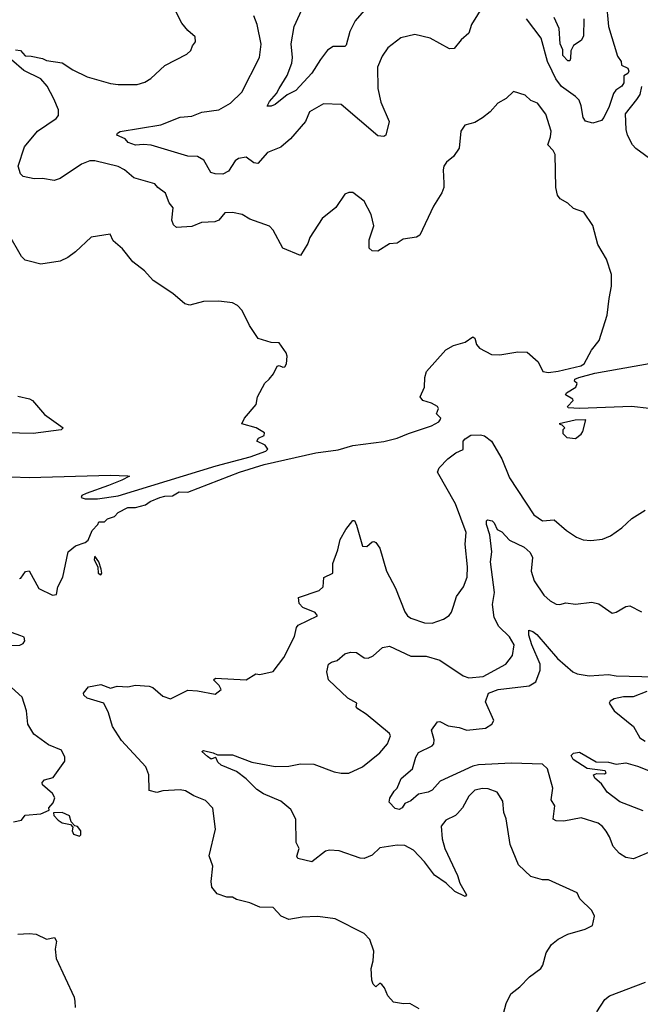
# Model space of a CAD drawing. Extents: x 1443846 to 1577407, y 839182 to 927291.
# Tile 56 of 256: x 1476716 to 1479920, y 863041 to 868120. Entities that reach past the tile are written whole.
import ezdxf

# ---------------------------------------------------------------- set-up
doc = ezdxf.new("R2010")
doc.units = 0

msp = doc.modelspace()

# ---------------------------------------------------------------- linework, layer by layer
at = {"layer": '0CON20XD'}
for points in [[(1476695, 867963.8), (1476720.5, 867960.5), (1476745, 867933.3), (1476775, 867932), (1476835, 867919.2), (1476855, 867909.2), (1476935, 867897.5), (1476991.3, 867861.3), (1477065, 867825.5), (1477185, 867791.4), (1477225, 867785.7), (1477323.6, 867786.4), (1477361.7, 867798.3), (1477393.9, 867816.1), (1477465, 867883.8), (1477578.3, 867941.7), (1477599.3, 867960.7), (1477607.5, 867985), (1477623.8, 868005), (1477621.7, 868031.7), (1477585, 868063.8), (1477552.8, 868102.8), (1477490.8, 868225)], [(1479110, 868195), (1479048.6, 868095), (1479035, 868050), (1478994.3, 868015.7), (1478958.3, 867971.7), (1478935, 867970), (1478834.4, 868024.4), (1478755, 868042.9), (1478682.8, 868027.2), (1478616.2, 867975), (1478587.6, 867932.4), (1478563.5, 867875), (1478565.5, 867765), (1478579.6, 867695), (1478623.1, 867595), (1478605.8, 867525), (1478595, 867516.7), (1478565, 867520.8), (1478375, 867683.1), (1478285, 867686.7), (1478212.5, 867645), (1478191.4, 867595), (1478114.6, 867505.4), (1478065, 867462), (1477995.9, 867434.1), (1477945, 867378.8), (1477925, 867382), (1477885, 867410.6), (1477845, 867403.6), (1477827.8, 867392.2), (1477795, 867339.4), (1477765, 867323.9), (1477725, 867324.7), (1477702.6, 867332.6), (1477666.4, 867395), (1477635, 867414.5), (1477585, 867416.2), (1477395, 867473.1), (1477355, 867476.7), (1477315, 867472.5), (1477276.4, 867486.4), (1477260, 867505), (1477217.5, 867525), (1477221.2, 867535), (1477235, 867543.8), (1477445, 867577.2), (1477545, 867617.1), (1477605, 867623.2), (1477657.3, 867642.7), (1477743.8, 867655), (1477805, 867689.5), (1477863.7, 867746.3), (1477954.4, 867925), (1477963.2, 867993.2), (1477941.5, 868095), (1477925, 868140)], [(1478495, 868168.2), (1478447.1, 868115), (1478420.1, 868059.9), (1478401.9, 867988.1), (1478395, 867982.5), (1478335, 867981.5), (1478305, 867962.1), (1478268.2, 867915), (1478225, 867843.5), (1478141.8, 867755), (1478097.2, 867732.8), (1478035, 867682.5), (1478015, 867673.6), (1477994.2, 867674.2), (1478005, 867698), (1478041.1, 867738.9), (1478055.4, 867764.6), (1478097.7, 867832.3), (1478120.7, 867895), (1478124.2, 867925), (1478118, 867995), (1478133.5, 868085), (1478181, 868189)], [(1479743.3, 868215), (1479755.4, 868085), (1479802.2, 867932.2), (1479820, 867905), (1479822.5, 867885), (1479855, 867870), (1479860, 867855), (1479855, 867842.5), (1479835, 867830), (1479833.8, 867795), (1479825, 867776.7), (1479793.1, 867756.9), (1479780.3, 867739.7), (1479758.6, 867671.4), (1479731.8, 867615), (1479719.3, 867600.7), (1479675, 867585.6), (1479635.8, 867595.8), (1479624.1, 867615), (1479614.7, 867675), (1479603.3, 867705), (1479585, 867724.6), (1479512.8, 867775), (1479483.5, 867815), (1479464.4, 867854.4), (1479440.9, 867905), (1479408.2, 868025), (1479331.4, 868125)], [(1479628.2, 868125), (1479625.7, 868035), (1479615, 868012.1), (1479575, 867986.9), (1479560.9, 867959.1), (1479559.5, 867920.5), (1479555, 867908), (1479545, 867908.5), (1479520.3, 867935), (1479519.2, 867965), (1479506, 867996), (1479500.2, 868075), (1479475, 868130.9)], [(1477723.6, 867076.4), (1477655.5, 867074.5), (1477605, 867052.5), (1477525, 867048.6), (1477511.1, 867061.1), (1477502.3, 867085), (1477509.1, 867149.1), (1477488.5, 867175), (1477469.4, 867225), (1477428.8, 867255), (1477414.1, 867274.1), (1477305, 867304), (1477256.9, 867345), (1477225, 867362.4), (1477105, 867392.6), (1477078.2, 867391.8), (1477035, 867374), (1476925, 867300.9), (1476895, 867290.9), (1476835, 867300), (1476791.4, 867298.6), (1476735, 867311.1), (1476720.5, 867325), (1476707.9, 867365), (1476740.8, 867465), (1476808.6, 867545), (1476905, 867610.6), (1476916.9, 867625), (1476917.3, 867655), (1476891.9, 867711.9), (1476857.6, 867777.6), (1476825.3, 867815.3), (1476737.9, 867857.9), (1476675, 867913.3)], [(1479985, 867390), (1479895.7, 867455.7), (1479880, 867475), (1479852.9, 867525), (1479845.8, 867554.2), (1479843.8, 867635), (1479902.3, 867707.7), (1479918, 867735), (1479926.7, 867775)], [(1476715, 865237.5), (1476721.7, 865238.3), (1476747.1, 865272.9), (1476765, 865277.1), (1476815, 865185.4), (1476885, 865150.9), (1476905.7, 865154.3), (1476914, 865195), (1476939.4, 865245), (1476965.9, 865374.1), (1477005, 865406.2), (1477055, 865422.5), (1477070, 865435), (1477090, 865485), (1477120, 865515), (1477125, 865530), (1477155, 865530), (1477170, 865545), (1477205, 865557.5), (1477225, 865577.5), (1477275, 865603.3), (1477315, 865603.3), (1477365, 865617.5), (1477390, 865635), (1477440, 865655), (1477465, 865662.5), (1477505, 865663.3), (1477540, 865685), (1477585, 865683.3), (1477851.2, 865785), (1477978, 865825), (1478245.5, 865885.5), (1478359.6, 865900.4), (1478435, 865924), (1478595, 865943.4), (1478665, 865961.9), (1478722.9, 865985), (1478842, 866025), (1478880, 866045), (1478886.2, 866055), (1478890, 866065), (1478867, 866087), (1478877.5, 866115), (1478872.5, 866125), (1478842.5, 866142.5), (1478796.7, 866155), (1478783.8, 866175), (1478805.8, 866225), (1478807.5, 866275), (1478816, 866305), (1478915, 866416.2), (1478955, 866440), (1479015, 866455.8), (1479055, 866483.8), (1479065, 866476.7), (1479074.2, 866445), (1479090, 866425), (1479152.1, 866392.1), (1479195, 866390.6), (1479287.3, 866407.3), (1479335, 866404.2), (1479392.5, 866355), (1479416.7, 866305), (1479445, 866300.8), (1479495, 866306.1), (1479612, 866335), (1479629.2, 866345), (1479668, 866415), (1479708, 866465), (1479748.8, 866595), (1479758.8, 866681.2), (1479770, 866745), (1479770, 866805), (1479745.8, 866885), (1479700.3, 866960.3), (1479675, 867057.5), (1479627.7, 867127.7), (1479575, 867146.7), (1479545, 867173.3), (1479505.9, 867195.9), (1479492, 867215), (1479483.1, 867255), (1479480, 867425), (1479470, 867445), (1479442, 867475), (1479456.7, 867515), (1479458.9, 867545), (1479432.2, 867632.2), (1479389.1, 867689.1), (1479355, 867702.9), (1479325, 867731.4), (1479265, 867748.8), (1479227.2, 867712.8), (1479185, 867690), (1479145, 867644.4), (1479105, 867614.2), (1479065, 867589.2), (1479014.1, 867575.9), (1478994, 867545), (1478985, 867456.7), (1478955, 867413.8), (1478920, 867385), (1478906.1, 867363.9), (1478901.2, 867345), (1478906, 867276), (1478906, 867255), (1478895, 867227.5), (1478851.7, 867158.3), (1478781.7, 867008.3), (1478765, 866998.8), (1478695, 866987.5), (1478665, 866968), (1478625, 866963.8), (1478565, 866926.7), (1478535, 866927.5), (1478520.7, 866940.7), (1478520, 866985), (1478543.9, 867056.1), (1478531.2, 867115), (1478493.9, 867183.9), (1478435, 867228.8), (1478415, 867228.8), (1478395, 867220), (1478348.3, 867151.7), (1478276.7, 867095), (1478213.9, 866996.1), (1478203.3, 866965), (1478165, 866903.8), (1478075, 866942), (1478024.5, 867034.5), (1478005, 867054.2), (1477905, 867090.6), (1477864.3, 867114.3), (1477815, 867125.7), (1477775.8, 867124.2), (1477745, 867085.6), (1477723.6, 867076.4)], [(1476675, 865761.9), (1476765, 865758.7), (1477185, 865770.2), (1477275, 865767.1), (1477282.5, 865765), (1477244.3, 865745), (1477175, 865717.1), (1477058.8, 865675), (1477038, 865665), (1477033.8, 865655), (1477055, 865647.9), (1477117.8, 865647.8), (1477224.3, 865664.3), (1477731.1, 865818.9), (1477905.6, 865865), (1477986.7, 865895), (1477997.5, 865905), (1477983.3, 865925), (1477940, 865945), (1477949.5, 865960.5), (1477977.5, 865975), (1477979.3, 865989.3), (1477937.5, 866015), (1477862.5, 866035), (1477876.2, 866065), (1477936.2, 866135), (1477943.3, 866175), (1477981.2, 866245), (1478003.3, 866265), (1478027, 866293), (1478045, 866332.5), (1478055, 866336.7), (1478075, 866326.7), (1478085, 866330), (1478093.8, 866345), (1478096.7, 866385), (1478091.7, 866401.7), (1478055, 866453.3), (1478014.1, 866454.1), (1477947.5, 866475), (1477901.7, 866541.7), (1477865, 866620), (1477841.2, 866645), (1477815, 866659.2), (1477745, 866668.6), (1477665, 866665.6), (1477595, 866647.1), (1477568.8, 866655), (1477506.8, 866706.8), (1477406.2, 866775), (1477360.8, 866825), (1477300.3, 866870.3), (1477247.6, 866937.6), (1477199.5, 866979.5), (1477183.9, 867013.9), (1477085, 866998.8), (1477005, 866923.3), (1476965, 866893.3), (1476925, 866874.3), (1476825, 866858.9), (1476765, 866874.2), (1476745, 866880), (1476725, 866898.8), (1476658.8, 867015)], [(1479964.4, 866115), (1479873.8, 866123.8), (1479605, 866113.5), (1479547.5, 866117.5), (1479543.3, 866125), (1479572.5, 866155), (1479571.7, 866161.7), (1479533.8, 866185), (1479538.8, 866195), (1479586.2, 866225), (1479593, 866243), (1479580, 866255), (1479581.2, 866265), (1479602.5, 866275), (1479685, 866296.4), (1479965, 866346.7)], [(1476707.2, 866177.2), (1476767.5, 866165), (1476782.5, 866155), (1476845, 866083.3), (1476940, 866015), (1476930, 866005), (1476785.4, 865984.6), (1476645, 865988.8)], [(1479585, 865960), (1479615, 865982.5), (1479622.5, 865995), (1479638.8, 866055), (1479583.9, 866053.9), (1479500, 866035), (1479515, 866030), (1479530, 866015), (1479520, 866005), (1479520, 865985), (1479540, 865965), (1479585, 865960)], [(1478777.7, 863017.7), (1478730, 863045), (1478697, 863043), (1478645, 863051.2), (1478616.2, 863085), (1478600, 863125), (1478585, 863142.5), (1478575, 863150), (1478555, 863130), (1478540, 863145), (1478533.3, 863165), (1478530, 863225), (1478541.2, 863265), (1478543.8, 863315), (1478523.8, 863375), (1478495, 863406.7), (1478345, 863480.8), (1478255, 863492.9), (1478175, 863490.6), (1478105, 863478.8), (1478065.6, 863495.6), (1478025, 863539.4), (1477955, 863542.5), (1477905, 863564.2), (1477835, 863581.2), (1477815, 863593.8), (1477785, 863593.3), (1477735, 863610), (1477708, 863645), (1477704.2, 863675), (1477713.3, 863753.3), (1477694.1, 863805.9), (1477726.7, 863945), (1477712.5, 864052.5), (1477675, 864092.5), (1477615, 864116.2), (1477572.3, 864142.3), (1477545, 864146.2), (1477455, 864141.2), (1477425, 864132.5), (1477385, 864143.3), (1477382.9, 864225), (1477367.1, 864265), (1477242.3, 864402.3), (1477195, 864474.3), (1477174.8, 864544.8), (1477150, 864595), (1477065, 864619.5), (1477048.1, 864635), (1477045.6, 864645), (1477071.1, 864678.9), (1477135, 864691.2), (1477185, 864672.2), (1477218.7, 864681.3), (1477275, 864678), (1477315, 864687.8), (1477385, 864681.8), (1477402.9, 864675), (1477455, 864630.8), (1477495, 864616.2), (1477585, 864660.4), (1477635, 864658), (1477725, 864641.2), (1477756.7, 864665), (1477746.7, 864685), (1477717.5, 864715), (1477726.7, 864723.3), (1477885, 864714), (1477935, 864746), (1477955, 864742), (1478025, 864756.7), (1478079.7, 864830.3), (1478135, 864938.8), (1478145.6, 864984.4), (1478153.8, 864996.2), (1478253.3, 865045), (1478241.2, 865061.2), (1478177, 865087), (1478158.3, 865108.3), (1478155, 865140), (1478262.5, 865175), (1478282.5, 865195), (1478287, 865243), (1478332.5, 865265), (1478332.5, 865315), (1478358.8, 865385), (1478371.2, 865438.8), (1478399.3, 865490.7), (1478435, 865536.7), (1478445, 865536.7), (1478455, 865512.5), (1478485, 865403.3), (1478507.7, 865402.3), (1478535, 865426.7), (1478545, 865427.5), (1478555, 865422.5), (1478575, 865393.3), (1478610, 865275), (1478656.7, 865186.7), (1478704.3, 865065), (1478718, 865045), (1478735, 865033.1), (1478805, 865009.4), (1478845, 865007.5), (1478903, 865027), (1478932.9, 865047.1), (1478945.7, 865064.3), (1478955.8, 865095), (1478971.4, 865145), (1479006.9, 865195), (1479025.6, 865245), (1479027.2, 865297.2), (1479015.6, 865415), (1479021.1, 865475), (1478965, 865621.9), (1478873.5, 865786.5), (1478881.7, 865808.3), (1478925.8, 865854.2), (1478967.5, 865885), (1479005, 865902.5), (1479006, 865945), (1479015, 865958), (1479045, 865976), (1479095, 865978.6), (1479115, 865972.5), (1479151.2, 865945), (1479204.5, 865854.5), (1479245, 865756.2), (1479370.8, 865565), (1479415, 865535.6), (1479475, 865540), (1479538, 865485), (1479590.9, 865450.9), (1479625, 865437.1), (1479665, 865432.5), (1479725, 865440), (1479765, 865458), (1479825, 865498), (1479875, 865546.2), (1479945, 865590)], [(1479213.4, 862993.4), (1479226.9, 863045), (1479250.6, 863095), (1479298.4, 863131.6), (1479348, 863182), (1479406.2, 863225), (1479417, 863243), (1479433.4, 863306.6), (1479460.3, 863349.7), (1479495, 863376.7), (1479545, 863403.3), (1479635, 863427.5), (1479673, 863447), (1479682.5, 863495), (1479670, 863525), (1479606.7, 863585), (1479593.3, 863615), (1479445, 863682.5), (1479415, 863682.5), (1479355, 863700), (1479290.6, 863760.6), (1479247.5, 863865), (1479227.6, 863997.6), (1479215, 864030), (1479209.4, 864089.4), (1479180, 864135), (1479135, 864151.9), (1479105, 864154.4), (1479065, 864145.7), (1479034.3, 864115), (1479002.5, 864055), (1478976, 864025), (1478965, 864014.2), (1478915, 863991.2), (1478891.2, 863958.8), (1478897.1, 863895), (1478911.5, 863845), (1478975.6, 863705), (1478988, 863665), (1479022.5, 863605), (1479015, 863597.5), (1478961.9, 863621.9), (1478916.7, 863665), (1478857, 863707), (1478805, 863775.6), (1478748.6, 863835), (1478705, 863859.5), (1478665, 863861.2), (1478575, 863848.2), (1478535, 863810.6), (1478495, 863793.3), (1478473.7, 863793.7), (1478365, 863832.2), (1478315, 863835.6), (1478295, 863830.6), (1478225, 863776.2), (1478152.3, 863792.3), (1478146.2, 863805), (1478158.8, 863845), (1478143.3, 863875), (1478142.5, 863995), (1478115.2, 864045.2), (1478065, 864088), (1477975, 864126.7), (1477939.6, 864149.6), (1477884.5, 864204.5), (1477835, 864240.8), (1477756, 864275), (1477739.7, 864289.7), (1477730.7, 864310.7), (1477725, 864313.8), (1477705, 864305.7), (1477685, 864318.6), (1477656.7, 864345), (1477665, 864349.2), (1477715, 864337.9), (1477736.8, 864326.8), (1477815, 864327.3), (1477915, 864289.2), (1478035, 864267.7), (1478105, 864268.9), (1478165, 864281.1), (1478235, 864279.5), (1478339.8, 864239.8), (1478375, 864233.3), (1478415, 864232.5), (1478485.8, 864265), (1478575, 864338), (1478614.3, 864385), (1478630, 864425), (1478625, 864438), (1478505, 864538.2), (1478461.5, 864565), (1478453.3, 864575), (1478456.7, 864595), (1478409.4, 864619.4), (1478310.8, 864715), (1478302, 864755), (1478310, 864795), (1478325, 864806.2), (1478355.8, 864814.2), (1478395, 864848), (1478423, 864857), (1478455, 864855.7), (1478495, 864828.6), (1478515, 864825.6), (1478541.4, 864838.6), (1478589.5, 864880.5), (1478625, 864888.5), (1478735, 864836.2), (1478815, 864836.9), (1478885, 864816.7), (1479004.5, 864734.5), (1479035, 864724.3), (1479108.3, 864731.7), (1479225.8, 864795), (1479259.4, 864840.6), (1479269.1, 864895), (1479245, 864937.1), (1479189.3, 864989.3), (1479165.5, 865035.5), (1479156.3, 865103.7), (1479166.9, 865165), (1479146, 865324), (1479153.8, 865375), (1479143.3, 865463.3), (1479125.3, 865515.3), (1479125.4, 865534.6), (1479130.8, 865539.2), (1479155, 865534.7), (1479165.3, 865525), (1479180.5, 865490.5), (1479205, 865478.1), (1479245, 865435.5), (1479319.6, 865399.6), (1479351.9, 865371.9), (1479362.4, 865345), (1479356.7, 865275), (1479372.1, 865225), (1479422, 865152), (1479455, 865121.4), (1479485, 865104.2), (1479505, 865102.5), (1479535, 865112.5), (1479585, 865104.4), (1479670, 865115), (1479705, 865105.8), (1479775, 865058.8), (1479795, 865063.8), (1479845, 865092), (1479865.9, 865095.9), (1479925, 865066)], [(1477135, 865256.7), (1477140, 865265), (1477137.5, 865285), (1477125, 865322.5), (1477105, 865352.5), (1477101.2, 865335), (1477120, 865295), (1477120.8, 865265), (1477135, 865256.7)], [(1476668.7, 864891.3), (1476716.5, 864893.5), (1476735, 864902.5), (1476742.5, 864915), (1476740, 864935), (1476722.1, 864942.1), (1476605, 864983.3)], [(1480015, 863846.2), (1479885, 863790.8), (1479845, 863798), (1479811.7, 863818.3), (1479779.5, 863855), (1479760.9, 863905), (1479743, 863933), (1479725, 863958.6), (1479702, 863975), (1479615, 864001.8), (1479525, 863986.2), (1479485, 863987.8), (1479470, 863995), (1479477.5, 864065), (1479460, 864095), (1479468.1, 864155), (1479440, 864255), (1479415, 864278.8), (1479255, 864283.8), (1479085.2, 864275.2), (1479055, 864268.9), (1478887.4, 864192.6), (1478845.6, 864145), (1478825, 864134.6), (1478774.7, 864125.3), (1478735, 864090), (1478704.2, 864075.8), (1478691.2, 864055), (1478675, 864046.2), (1478655, 864050), (1478623.2, 864083.2), (1478626.4, 864103.6), (1478649.7, 864140.3), (1478665, 864156.2), (1478685.6, 864205), (1478744.5, 864255.5), (1478761.3, 864315), (1478775, 864340.4), (1478846, 864374), (1478854.4, 864385), (1478856.4, 864405), (1478841.2, 864455), (1478872.5, 864497.5), (1478885, 864500), (1478927.7, 864477.7), (1478985, 864469), (1479025, 864454.8), (1479120, 864465), (1479153.8, 864485), (1479163.8, 864505), (1479120.7, 864600.7), (1479136.7, 864645), (1479186, 864665), (1479346, 864684), (1479380.3, 864705), (1479401.9, 864765), (1479402.7, 864795), (1479359.5, 864895), (1479344.5, 864945), (1479345, 864970), (1479365, 864964.4), (1479385, 864948.9), (1479491.5, 864825), (1479570.6, 864755), (1479593.3, 864745), (1479655.2, 864735.2), (1479755, 864741.6), (1479795, 864734.4), (1479995, 864730)], [(1476685, 863981.2), (1476725, 863990), (1476745, 864016.2), (1476825, 864022.5), (1476868.3, 864041.7), (1476867.5, 864055), (1476889.2, 864080.8), (1476897.1, 864105), (1476885, 864128), (1476833.6, 864173.6), (1476833.3, 864185), (1476845, 864198.8), (1476889.3, 864210.7), (1476950, 864295), (1476950, 864315), (1476931.7, 864351.7), (1476865, 864380), (1476788.8, 864435), (1476758, 864485), (1476751.4, 864555), (1476730, 864625), (1476675, 864674.5)], [(1479953.8, 864655), (1479882.5, 864627.5), (1479832.4, 864627.6), (1479785, 864616.2), (1479764.2, 864605), (1479759.2, 864595), (1479784, 864554), (1479883.5, 864473.5), (1479917.7, 864415), (1479945, 864398.7)], [(1479935, 864038.1), (1479813.3, 864085), (1479748.8, 864135), (1479718.7, 864178.7), (1479685, 864207.5), (1479677.5, 864225), (1479695, 864231.2), (1479735, 864228.8), (1479743.3, 864235), (1479738.8, 864245), (1479645, 864256.7), (1479573.8, 864303.8), (1479562.5, 864325), (1479575, 864336.7), (1479605, 864340.8), (1479692.2, 864292.2), (1479755, 864289.6), (1479795, 864280), (1479845, 864285.7), (1479905, 864269.2), (1479979.1, 864239.1)], [(1477025, 863907.5), (1477032.5, 863915), (1477032.5, 863935), (1477015, 863957.5), (1477001.7, 863961.7), (1476981.7, 863981.7), (1476973, 864013), (1476935, 864030), (1476891.7, 864028.3), (1476892.5, 864015), (1476915, 863990), (1476935, 863976.7), (1476978.3, 863968.3), (1476990, 863955), (1476987.5, 863935), (1476995, 863917.5), (1477025, 863907.5)], [(1476707.5, 863402.5), (1476765, 863406.5), (1476802.1, 863402.1), (1476855, 863376.9), (1476895.6, 863385.6), (1476906.7, 863366.7), (1476899.5, 863325), (1476905, 863277.5), (1476996.8, 863076.8), (1477001.4, 863055), (1477002.9, 863025)], [(1479695, 863001.1), (1479736.2, 863065), (1479760, 863085), (1479946, 863154)]]:
    msp.add_lwpolyline(points, dxfattribs=at)

doc.saveas('drawing.dxf')
